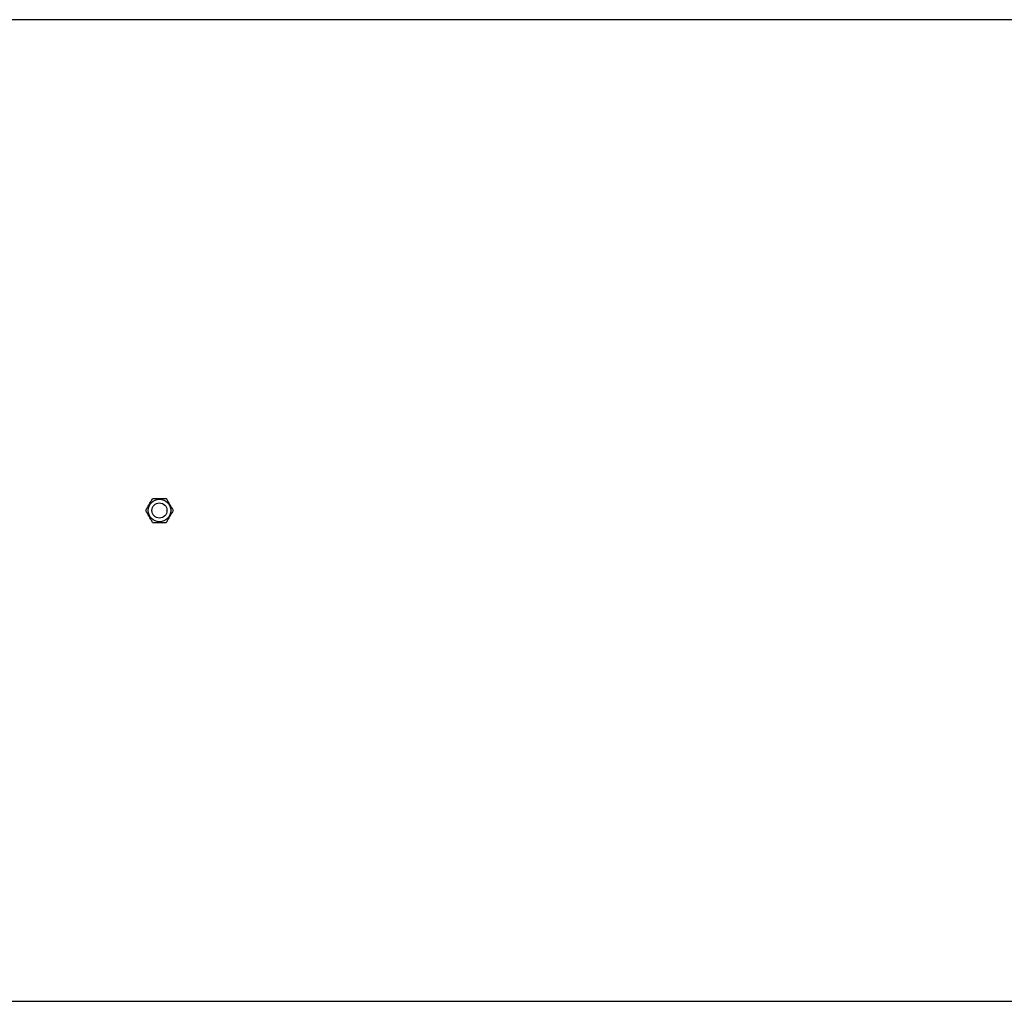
# Model space of a CAD drawing. Header units: millimetres. Extents: x 327 to 3469, y 673 to 2898.
# Tile 6 of 16: x 1112 to 1898, y 1382 to 2165. Entities that reach past the tile are written whole.
import ezdxf

# ---------------------------------------------------------------- set-up
doc = ezdxf.new("R2010")
doc.units = ezdxf.units.MM

msp = doc.modelspace()

# ---------------------------------------------------------------- linework, layer by layer
at = {"color": 7, "linetype": 'Continuous', "lineweight": 25}
for p, q in [((2657.78, 2164.98), (973.78, 2164.98)), ((973.78, 1381.98), (2650.78, 1381.98))]:
    msp.add_line(p, q, dxfattribs=at)
for radius in [9, 6]:
    msp.add_circle((1223.78, 1773.48), radius, dxfattribs=at)
for points, knots in [([(1212.81, 1773.48), (1213.26, 1774.26), (1213.71, 1775.04), (1214.62, 1776.62), (1215.08, 1777.42), (1215.78, 1778.63), (1216.01, 1779.03), (1216.48, 1779.84), (1216.71, 1780.23), (1217.39, 1781.42), (1217.85, 1782.21), (1218.29, 1782.98)], [0, 0, 0, 0, 0.25, 0.25, 0.5, 0.5, 0.625, 0.625, 0.75, 0.75, 1, 1, 1, 1]), ([(1218.29, 1782.98), (1219.19, 1782.98), (1220.1, 1782.98), (1221.93, 1782.98), (1222.85, 1782.98), (1224.71, 1782.98), (1225.65, 1782.98), (1227.48, 1782.98), (1228.38, 1782.98), (1229.26, 1782.98)], [0, 0, 0, 0, 0.25, 0.25, 0.5, 0.5, 0.75, 0.75, 1, 1, 1, 1]), ([(1229.26, 1782.98), (1229.71, 1782.21), (1230.16, 1781.43), (1231.07, 1779.85), (1231.54, 1779.05), (1232.23, 1777.84), (1232.47, 1777.43), (1232.93, 1776.63), (1233.16, 1776.23), (1233.85, 1775.04), (1234.3, 1774.26), (1234.75, 1773.48)], [0, 0, 0, 0, 0.25, 0.25, 0.5, 0.5, 0.625, 0.625, 0.75, 0.75, 1, 1, 1, 1]), ([(1218.29, 1763.98), (1217.85, 1764.76), (1217.4, 1765.54), (1216.48, 1767.12), (1216.02, 1767.92), (1215.32, 1769.13), (1215.09, 1769.53), (1214.63, 1770.34), (1214.4, 1770.73), (1213.71, 1771.92), (1213.26, 1772.71), (1212.81, 1773.48)], [0, 0, 0, 0, 0.25, 0.25, 0.5, 0.5, 0.625, 0.625, 0.75, 0.75, 1, 1, 1, 1]), ([(1234.75, 1773.48), (1234.3, 1772.71), (1233.85, 1771.93), (1232.94, 1770.35), (1232.48, 1769.55), (1231.78, 1768.34), (1231.54, 1767.93), (1231.08, 1767.13), (1230.85, 1766.73), (1230.17, 1765.54), (1229.71, 1764.76), (1229.26, 1763.98)], [0, 0, 0, 0, 0.25, 0.25, 0.5, 0.5, 0.625, 0.625, 0.75, 0.75, 1, 1, 1, 1]), ([(1218.29, 1763.98), (1219.19, 1763.98), (1220.1, 1763.98), (1221.93, 1763.98), (1222.85, 1763.98), (1224.71, 1763.98), (1225.65, 1763.98), (1227.48, 1763.98), (1228.38, 1763.98), (1229.26, 1763.98)], [0, 0, 0, 0, 0.25, 0.25, 0.5, 0.5, 0.75, 0.75, 1, 1, 1, 1])]:
    msp.add_open_spline(points, degree=3, knots=knots, dxfattribs=at)

doc.saveas('drawing.dxf')
